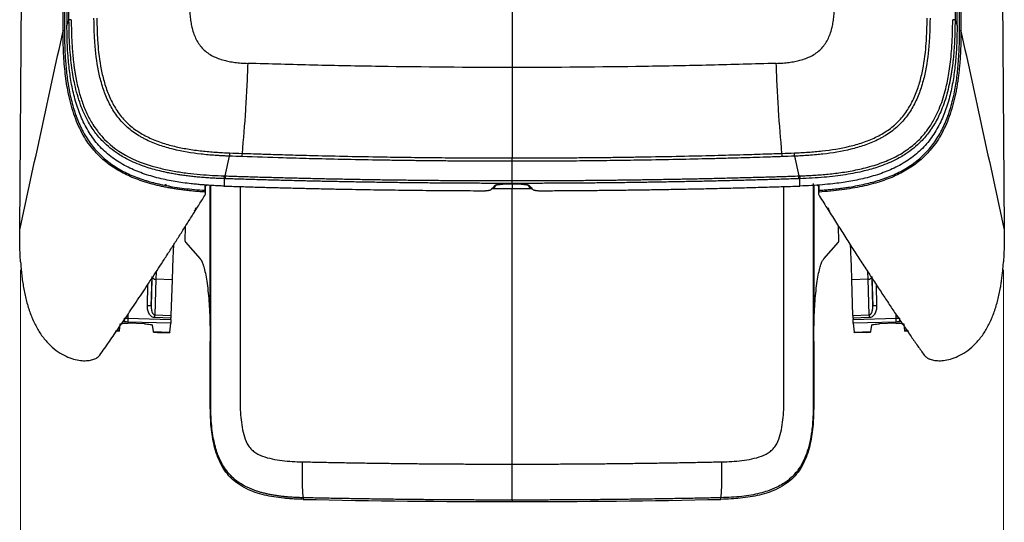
# Model space of a CAD drawing. Header units: millimetres. Extents: x 15 to 1195, y 5 to 836.
# Tile 25 of 35: x 538 to 661, y 285 to 347. Entities that reach past the tile are written whole.
import ezdxf

# ---------------------------------------------------------------- set-up
doc = ezdxf.new("R2010")
doc.units = ezdxf.units.MM
doc.styles.add('SLDTEXTSTYLE0', font='TXT', dxfattribs={"width": 0.75})
doc.dimstyles.new('SLDDIMSTYLE0', dxfattribs={"dimtxt": 3.5, "dimasz": 3.556, "dimexe": 0, "dimexo": 0.0625, "dimgap": 0.875, "dimtad": 1, "dimrnd": 1e-09, "dimzin": 12, "dimdsep": 46, "dimtxsty": 'SLDTEXTSTYLE0', "dimblk1": 'CLOSED', "dimblk2": 'CLOSED', "dimsah": 1, "dimcen": 0.09, "dimadec": 0, "dimazin": 3, "dimtfac": 1, "dimtofl": 0, "dimtmove": 0, "dimatfit": 3, "dimldrblk": 'CLOSED', "dimfxl": 0, "dimfrac": 2, "dimtolj": 1, "dimtzin": 12, "dimarcsym": 0})

# ---------------------------------------------------------------- blocks, each defined once
blk = doc.blocks.new('_Closed')
at = {"color": 0, "linetype": 'ByBlock', "lineweight": -2}
for p, q in [((-1, 0.166667), (0, 0)), ((-1, 0.166667), (-1, -0.166667)), ((0, 0), (-1, -0.166667)), ((0, 0), (-1, 0))]:
    blk.add_line(p, q, dxfattribs=at)
blk = doc.blocks.new('_D')
at = {"color": 7, "linetype": 'Continuous', "lineweight": 0}
for p, q in [((537.87, 316.13), (537.87, 270.04)), ((660.86, 316.13), (660.86, 270.04)), ((537.87, 271.04), (660.86, 271.04))]:
    blk.add_line(p, q, dxfattribs=at)
at = {"color": 7, "linetype": 'Continuous', "lineweight": 18, "xscale": 3.556, "yscale": 3.556, "rotation": 180.000000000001}
blk.add_blockref('_Closed', (537.87, 271.04, -59.78), dxfattribs=at)
at = {"color": 7, "linetype": 'Continuous', "lineweight": 18, "xscale": 3.556, "yscale": 3.556}
blk.add_blockref('_Closed', (660.86, 271.04, -59.78), dxfattribs=at)
at = {"color": 7, "linetype": 'Continuous', "lineweight": 18, "insert": (595.79, 275.55), "char_height": 3.5, "attachment_point": 1, "style": 'SLDTEXTSTYLE0'}
blk.add_mtext('122,98', dxfattribs=at)

msp = doc.modelspace()

# ---------------------------------------------------------------- linework, layer by layer
at = {"color": 7, "linetype": 'Continuous', "lineweight": 25}
for p, q in [((599.363, 568.217), (599.363, 341.446)), ((543.19, 346.001), (543.19, 560.675)), ((543.363, 560.701), (543.363, 346.027)), ((543.677, 560.999), (543.677, 346.688)), ((543.93, 347.359), (543.93, 561.671)), ((654.796, 561.671), (654.796, 347.359)), ((655.049, 346.688), (655.049, 560.999)), ((655.363, 346.027), (655.363, 560.701)), ((655.536, 560.675), (655.536, 346.001)), ((537.765, 321.133), (539.44, 550.54)), ((659.286, 550.54), (660.961, 321.133)), ((543.677, 346.688), (543.93, 347.359)), ((654.796, 347.359), (655.049, 346.688)), ((563.464, 327.886), (564.011, 330.354)), ((634.714, 330.354), (635.262, 327.886)), ((599.363, 329.719), (599.363, 330.134)), ((599.363, 327.298), (599.363, 329.719)), ((556.393, 326.677), (556.398, 326.581)), ((560.977, 326.087), (560.982, 326.747)), ((561.021, 325.587), (561.03, 326.743)), ((561.19, 326.729), (561.029, 326.601)), ((561.589, 309.145), (561.589, 326.708)), ((561.619, 326.707), (561.619, 309.191)), ((563.35, 327.541), (563.337, 326.62)), ((597.411, 326.751), (597.37, 326.729)), ((599.363, 326.953), (599.363, 327.298)), ((599.363, 326.953), (599.363, 326.843)), ((599.363, 326.843), (599.363, 326.252)), ((601.356, 326.729), (601.31, 326.75)), ((635.389, 326.62), (635.376, 327.541)), ((637.107, 309.191), (637.107, 326.953)), ((637.136, 326.719), (637.136, 309.145)), ((637.697, 326.601), (637.521, 326.741)), ((637.696, 326.75), (637.705, 325.587)), ((637.743, 326.753), (637.749, 326.087)), ((599.363, 326.252), (596.816, 326.255)), ((601.908, 326.255), (599.363, 326.252)), ((599.363, 291.854), (599.363, 326.252)), ((558.451, 319.712), (558.489, 321.571)), ((640.275, 319.712), (640.237, 321.568)), ((558.508, 319.622), (560.354, 317.507)), ((638.372, 317.507), (640.218, 319.622)), ((554.844, 315.899), (554.811, 314.961)), ((643.914, 314.961), (643.883, 315.896)), ((553.737, 311.634), (553.784, 314.281)), ((554.219, 311.617), (554.335, 315.309)), ((554.28, 315.034), (554.219, 311.617)), ((554.811, 314.961), (554.671, 310.505)), ((556.835, 314.894), (554.811, 314.961)), ((556.835, 314.894), (556.695, 310.438)), ((643.914, 314.961), (641.891, 314.894)), ((642.03, 310.438), (641.891, 314.894)), ((644.054, 310.505), (643.914, 314.961)), ((644.39, 315.309), (644.506, 311.617)), ((644.506, 311.617), (644.446, 315.036)), ((644.942, 314.281), (644.988, 311.634)), ((551.298, 310.552), (551.298, 310.106)), ((554.671, 310.505), (556.695, 310.438)), ((642.03, 310.438), (644.054, 310.505)), ((647.428, 310.106), (647.428, 310.555)), ((550.232, 308.57), (550.33, 309.361)), ((550.935, 309.626), (550.664, 309.62)), ((551.298, 310.106), (556.685, 309.942)), ((556.67, 309.457), (551.299, 309.619)), ((553.396, 309.392), (551.33, 309.465)), ((556.688, 310.107), (554.665, 310.174)), ((556.532, 308.348), (556.67, 309.457)), ((556.685, 309.942), (556.688, 310.107)), ((644.061, 310.174), (642.038, 310.107)), ((642.038, 310.107), (642.041, 309.942)), ((642.041, 309.942), (647.428, 310.106)), ((647.427, 309.619), (642.056, 309.457)), ((642.056, 309.457), (642.194, 308.348)), ((647.396, 309.465), (645.33, 309.392)), ((648.066, 309.622), (647.791, 309.626)), ((648.396, 309.361), (648.494, 308.57)), ((549.694, 308.505), (550.211, 308.487)), ((549.95, 308.58), (550.232, 308.57)), ((554.494, 308.42), (554.396, 309.218)), ((554.494, 308.42), (556.532, 308.348)), ((554.515, 308.335), (554.997, 308.318)), ((554.997, 308.318), (556.513, 308.265)), ((642.194, 308.348), (644.232, 308.42)), ((643.729, 308.318), (642.213, 308.265)), ((643.729, 308.318), (644.211, 308.335)), ((644.33, 309.218), (644.232, 308.42)), ((648.494, 308.57), (648.778, 308.58)), ((648.515, 308.487), (649.032, 308.505)), ((561.613, 299.201), (561.613, 307.235)), ((637.113, 307.235), (637.113, 299.201)), ((599.363, 287.358), (599.363, 291.854)), ((573.24, 287.648), (573.239, 287.449)), ((599.363, 287.358), (599.363, 287.16)), ((625.487, 287.449), (625.486, 287.648))]:
    msp.add_line(p, q, dxfattribs=at)
at = {"color": 7, "linetype": 'Continuous', "lineweight": 25, "flags": 128}
for points in [[(597.216, 326.689), (596.954, 326.41), (596.748, 326.191)], [(601.978, 326.191), (601.716, 326.47), (601.51, 326.689)], [(561.021, 325.587), (560.999, 325.743), (560.982, 325.866)], [(637.744, 325.866), (637.722, 325.709), (637.705, 325.587)]]:
    msp.add_lwpolyline(points, dxfattribs=at)
at = {"color": 7, "linetype": 'Continuous', "lineweight": 25}
for centre, radius, start, end in [((569.191, 330.287), 5.18, 174.72548, 179.26357), ((629.535, 330.287), 5.18, 0.73643, 5.27452), ((564.9, 327.807), 1.438, 176.86994, 190.86173), ((633.826, 327.807), 1.438, 349.13827, 3.13006), ((597.365, 326.432), 0.297, 89.05792, 120.22815), ((601.361, 326.432), 0.297, 59.77185, 90.94208), ((597.013, 326.071), 0.291, 88.51749, 121.24103), ((601.713, 326.071), 0.291, 58.88061, 91.48225), ((554.769, 315.402), 0.444, 192.11191, 275.4629), ((643.957, 315.402), 0.444, 264.5371, 347.88809), ((553.731, 304.802), 6.832, 85.90355, 89.95044), ((543.713, 310.548), 10.959, 358.04537, 359.77624), ((655.013, 310.548), 10.959, 180.22376, 181.95463), ((644.994, 304.802), 6.832, 90.04956, 94.09645), ((551.679, 310.017), 0.84, 173.47941, 207.73887), ((556.013, 309.865), 4.721, 177.08006, 182.98164), ((642.713, 309.865), 4.721, 357.01836, 2.91994), ((647.047, 310.017), 0.84, 332.26113, 6.52059), ((561.525, 309.219), 0.0982, 311.25653, 343.1455), ((637.201, 309.219), 0.0982, 196.8545, 228.74347)]:
    msp.add_arc(centre, radius, start, end, dxfattribs=at)
for points, knots in [([(559.028, 349.3), (559.028, 349.16), (559.03, 348.884), (559.045, 348.478), (559.07, 348.086), (559.104, 347.709), (559.148, 347.346), (559.201, 346.998), (559.265, 346.664), (559.372, 346.197), (559.548, 345.616), (559.847, 344.927), (560.231, 344.296), (560.712, 343.73), (561.28, 343.248), (561.913, 342.862), (562.603, 342.558), (563.294, 342.341), (563.999, 342.183), (564.713, 342.073), (565.487, 341.994), (566.025, 341.972), (566.303, 341.961)], [0, 0, 0, 0, 0.0351878, 0.0691931, 0.1020378, 0.1337459, 0.164344, 0.1938621, 0.2223331, 0.2497942, 0.314425, 0.3748081, 0.4382573, 0.4998592, 0.5613687, 0.6249222, 0.6853586, 0.750162, 0.805819, 0.8658685, 0.9305354, 1, 1, 1, 1]), ([(632.423, 341.961), (632.564, 341.966), (632.843, 341.976), (633.252, 342.002), (633.647, 342.036), (634.026, 342.079), (634.39, 342.131), (634.739, 342.191), (635.072, 342.26), (635.54, 342.375), (636.122, 342.558), (636.813, 342.862), (637.445, 343.248), (638.014, 343.729), (638.495, 344.296), (638.879, 344.927), (639.177, 345.616), (639.386, 346.305), (639.533, 347.009), (639.629, 347.721), (639.688, 348.491), (639.695, 349.024), (639.698, 349.3)], [0, 0, 0, 0, 0.0353378, 0.0694585, 0.1023814, 0.1341277, 0.164721, 0.1941879, 0.222558, 0.2498645, 0.3146466, 0.3751047, 0.4386353, 0.500168, 0.5617426, 0.6252194, 0.6855679, 0.7502337, 0.806137, 0.8662391, 0.9307922, 1, 1, 1, 1]), ([(564.011, 330.354), (563.813, 330.362), (563.416, 330.38), (562.823, 330.412), (561.836, 330.475), (559.871, 330.649), (557.531, 331.025), (555.263, 331.68), (554.033, 332.181), (553.246, 332.585), (552.73, 332.874), (551.864, 333.428), (550.734, 334.37), (549.818, 335.515), (549.206, 336.509), (548.673, 337.547), (548.141, 338.909), (547.534, 341.167), (547.264, 343.166), (547.138, 344.917), (547.091, 345.866), (547.066, 346.787), (547.06, 347.376), (547.057, 347.603)], [0, 0, 0, 0, 0.0210092, 0.0418967, 0.0626678, 0.1253378, 0.2503266, 0.3125863, 0.3753081, 0.3910617, 0.4068076, 0.4383232, 0.5006572, 0.5633262, 0.5945876, 0.62573, 0.6882277, 0.7507889, 0.8750653, 0.9021529, 0.9374567, 0.9759037, 1, 1, 1, 1]), ([(547.42, 347.609), (547.423, 347.32), (547.429, 346.743), (547.456, 345.879), (547.497, 345.017), (547.617, 343.301), (547.884, 341.304), (548.471, 339.091), (548.988, 337.755), (549.507, 336.737), (550.104, 335.762), (551.003, 334.642), (552.34, 333.542), (553.846, 332.684), (555.459, 332.041), (557.099, 331.577), (558.8, 331.236), (560.236, 331.041), (561.421, 330.924), (562.287, 330.856), (563.158, 330.802), (563.74, 330.776), (564.033, 330.763)], [0, 0, 0, 0, 0.0312782, 0.0625344, 0.0936828, 0.1249255, 0.249192, 0.3117251, 0.3742439, 0.405382, 0.4366318, 0.4993059, 0.5616424, 0.6246076, 0.6873132, 0.7495828, 0.8089348, 0.8746594, 0.9059675, 0.9373169, 0.9683901, 1, 1, 1, 1]), ([(634.693, 330.763), (634.964, 330.775), (635.545, 330.801), (636.706, 330.871), (638.749, 331.05), (641.042, 331.412), (643.267, 332.041), (644.88, 332.684), (646.386, 333.542), (647.723, 334.642), (648.621, 335.762), (649.218, 336.736), (649.743, 337.764), (650.258, 339.102), (650.844, 341.316), (651.105, 343.274), (651.227, 344.989), (651.269, 345.852), (651.296, 346.743), (651.303, 347.32), (651.306, 347.609)], [0, 0, 0, 0, 0.0292218, 0.0626871, 0.1253454, 0.2503686, 0.3126422, 0.375352, 0.4383213, 0.5006619, 0.5633401, 0.5945102, 0.6257327, 0.6894761, 0.7507916, 0.8750663, 0.9033533, 0.9374617, 0.9687207, 1, 1, 1, 1]), ([(651.668, 347.603), (651.666, 347.374), (651.66, 346.785), (651.635, 345.863), (651.588, 344.916), (651.462, 343.165), (651.192, 341.167), (650.585, 338.909), (650.052, 337.547), (649.52, 336.509), (648.908, 335.515), (647.992, 334.37), (646.862, 333.428), (645.996, 332.874), (645.48, 332.585), (644.954, 332.315), (644.28, 332.013), (643.178, 331.597), (641.195, 331.025), (639.172, 330.7), (637.405, 330.521), (636.519, 330.45), (635.606, 330.393), (635.012, 330.367), (634.714, 330.354)], [0, 0, 0, 0, 0.0242627, 0.0625373, 0.0979669, 0.1249306, 0.249203, 0.3117622, 0.3742579, 0.4053993, 0.4366597, 0.4993266, 0.5616586, 0.5931732, 0.6089186, 0.6246717, 0.6561272, 0.6874204, 0.7496781, 0.8746629, 0.9034587, 0.9373191, 0.9685228, 1, 1, 1, 1]), ([(563.337, 326.62), (563.094, 326.629), (562.614, 326.646), (561.902, 326.682), (561.209, 326.726), (560.534, 326.777), (559.876, 326.836), (559.096, 326.917), (558.206, 327.028), (556.855, 327.235), (555.157, 327.58), (553.184, 328.156), (551.599, 328.813), (550.424, 329.45), (549.28, 330.191), (547.973, 331.282), (546.897, 332.602), (546.173, 333.752), (545.553, 334.937), (544.927, 336.53), (544.396, 338.51), (544.096, 340.211), (543.927, 341.564), (543.821, 342.673), (543.739, 343.908), (543.686, 345.274), (543.68, 346.209), (543.677, 346.688)], [0, 0, 0, 0, 0.0221038, 0.0436816, 0.0647368, 0.0852729, 0.1052939, 0.1248038, 0.1566873, 0.1870216, 0.249349, 0.3146319, 0.3746036, 0.4061559, 0.4372247, 0.4998064, 0.5619382, 0.5931644, 0.6248175, 0.6848286, 0.7501098, 0.8126393, 0.8430259, 0.8750028, 0.9145704, 0.9562257, 1, 1, 1, 1]), ([(544.218, 347.419), (544.14, 347.414), (544.066, 347.405), (543.963, 347.384), (543.934, 347.371), (543.93, 347.359)], [0, 0, 0, 0, 0.5, 0.5, 1, 1, 1, 1]), ([(563.35, 327.541), (563.086, 327.55), (562.565, 327.569), (561.795, 327.609), (561.047, 327.658), (560.32, 327.716), (559.615, 327.783), (558.932, 327.86), (558.27, 327.945), (557.63, 328.039), (557.012, 328.142), (556.416, 328.254), (555.841, 328.375), (554.867, 328.601), (553.384, 329.023), (551.632, 329.727), (549.82, 330.755), (548.355, 331.929), (547.13, 333.373), (546.153, 334.906), (545.276, 336.901), (544.755, 338.78), (544.449, 340.336), (544.275, 341.454), (544.128, 342.719), (544.016, 344.133), (543.943, 345.696), (543.934, 346.788), (543.93, 347.359)], [0, 0, 0, 0, 0.0242845, 0.0479242, 0.0709237, 0.0932885, 0.115025, 0.1361389, 0.1566311, 0.176508, 0.195778, 0.2144503, 0.2325341, 0.2500386, 0.3068095, 0.3750224, 0.4244867, 0.5000869, 0.5483202, 0.600432, 0.6688562, 0.750359, 0.7810047, 0.8159447, 0.8552477, 0.8989842, 0.947207, 1, 1, 1, 1]), ([(544.218, 347.419), (544.219, 347.152), (544.221, 346.63), (544.237, 345.863), (544.262, 345.128), (544.297, 344.425), (544.34, 343.753), (544.392, 343.112), (544.452, 342.504), (544.518, 341.926), (544.59, 341.38), (544.668, 340.865), (544.75, 340.381), (544.835, 339.928), (545.003, 339.114), (545.297, 337.944), (545.817, 336.43), (546.375, 335.23), (546.944, 334.26), (547.543, 333.393), (548.869, 331.847), (551.46, 330.025), (554.562, 328.991), (557.073, 328.472), (558.74, 328.226), (560.335, 328.059), (561.855, 327.949), (562.844, 327.91), (563.325, 327.89)], [0, 0, 0, 0, 0.0250013, 0.0490121, 0.0720408, 0.0940959, 0.115186, 0.1353184, 0.1544927, 0.1727148, 0.1899921, 0.2063315, 0.221739, 0.2362195, 0.2497767, 0.2999792, 0.3498685, 0.4006472, 0.4248141, 0.4561513, 0.5002788, 0.6171286, 0.7498803, 0.8050393, 0.857569, 0.9075786, 0.955054, 1, 1, 1, 1]), ([(654.796, 347.359), (654.795, 347.089), (654.793, 346.561), (654.777, 345.784), (654.751, 345.039), (654.715, 344.326), (654.671, 343.645), (654.617, 342.996), (654.557, 342.378), (654.489, 341.792), (654.415, 341.237), (654.335, 340.714), (654.251, 340.221), (654.163, 339.76), (653.929, 338.639), (653.482, 337.01), (652.644, 335.044), (651.67, 333.466), (650.403, 331.955), (648.906, 330.755), (647.094, 329.727), (645.342, 329.023), (643.671, 328.548), (642.293, 328.245), (641.077, 328.03), (639.775, 327.852), (638.386, 327.709), (636.911, 327.601), (635.897, 327.561), (635.376, 327.541)], [0, 0, 0, 0, 0.0249385, 0.0488942, 0.0718751, 0.0938897, 0.1149467, 0.1350541, 0.1542138, 0.1724316, 0.1897153, 0.2060724, 0.2215098, 0.2360339, 0.24965, 0.327767, 0.3924718, 0.4478554, 0.4999249, 0.5755122, 0.6249889, 0.6931876, 0.7499721, 0.7855543, 0.8234921, 0.8638586, 0.9067081, 0.9520732, 1, 1, 1, 1]), ([(655.049, 346.688), (655.048, 346.445), (655.046, 345.966), (655.033, 345.257), (655.012, 344.565), (654.981, 343.891), (654.942, 343.235), (654.884, 342.455), (654.799, 341.564), (654.63, 340.211), (654.329, 338.51), (653.799, 336.53), (653.172, 334.937), (652.553, 333.752), (651.829, 332.602), (650.753, 331.282), (649.446, 330.191), (648.302, 329.45), (647.127, 328.813), (645.542, 328.156), (643.569, 327.58), (641.871, 327.235), (640.52, 327.028), (639.412, 326.89), (638.176, 326.771), (636.807, 326.676), (635.869, 326.639), (635.389, 326.62)], [0, 0, 0, 0, 0.0221495, 0.0437677, 0.0648579, 0.085424, 0.1054699, 0.1250001, 0.1569622, 0.1873636, 0.2498931, 0.315161, 0.3751854, 0.4068274, 0.4380646, 0.5001965, 0.5627781, 0.5938396, 0.6253992, 0.6853635, 0.7506539, 0.8129813, 0.8433082, 0.875199, 0.9147252, 0.9563156, 1, 1, 1, 1]), ([(635.4, 327.89), (635.664, 327.9), (636.2, 327.92), (637.016, 327.964), (637.856, 328.021), (638.719, 328.095), (639.605, 328.188), (640.514, 328.304), (641.443, 328.447), (642.392, 328.624), (643.743, 328.924), (645.421, 329.413), (647.32, 330.216), (648.967, 331.222), (650.401, 332.44), (651.506, 333.795), (652.285, 335.097), (652.995, 336.625), (653.466, 338.064), (653.805, 339.486), (654.001, 340.494), (654.171, 341.594), (654.314, 342.841), (654.424, 344.234), (654.496, 345.777), (654.504, 346.855), (654.508, 347.419)], [0, 0, 0, 0, 0.0246392, 0.0500613, 0.0762648, 0.1032507, 0.1310223, 0.1595697, 0.1888985, 0.2190314, 0.2500068, 0.3186098, 0.3829186, 0.4435362, 0.5000612, 0.5600389, 0.6080982, 0.6431906, 0.7190602, 0.7503607, 0.7808828, 0.8157601, 0.8550503, 0.898819, 0.9471084, 1, 1, 1, 1]), ([(654.796, 347.359), (654.792, 347.371), (654.763, 347.384), (654.66, 347.405), (654.586, 347.414), (654.508, 347.419)], [0, 0, 0, 0, 0.5, 0.5, 1, 1, 1, 1]), ([(543.363, 346.027), (543.321, 346.027), (543.275, 346.024), (543.21, 346.014), (543.192, 346.007), (543.19, 346.001)], [0, 0, 0, 0, 0.5, 0.5, 1, 1, 1, 1]), ([(560.982, 325.866), (560.749, 325.882), (560.291, 325.913), (559.613, 325.972), (558.955, 326.038), (558.316, 326.113), (557.695, 326.196), (557.092, 326.287), (556.506, 326.386), (555.937, 326.494), (555.384, 326.61), (554.846, 326.734), (554.324, 326.868), (553.817, 327.01), (552.813, 327.317), (551.386, 327.858), (549.648, 328.79), (548.14, 329.915), (546.724, 331.376), (545.469, 333.27), (544.46, 335.657), (543.92, 337.763), (543.622, 339.459), (543.461, 340.656), (543.338, 341.908), (543.252, 343.219), (543.199, 344.59), (543.193, 345.524), (543.19, 346.001)], [0, 0, 0, 0, 0.0223981, 0.0441804, 0.0653727, 0.0859999, 0.1060863, 0.1256558, 0.1447316, 0.1633367, 0.1814938, 0.1992253, 0.2165538, 0.2335016, 0.2500911, 0.3179444, 0.380761, 0.4406908, 0.4999904, 0.5779266, 0.6602302, 0.7507098, 0.7880809, 0.8269779, 0.8675154, 0.9097993, 0.9539293, 1, 1, 1, 1]), ([(543.363, 346.027), (543.364, 345.757), (543.366, 345.223), (543.383, 344.433), (543.41, 343.665), (543.447, 342.92), (543.502, 342.106), (543.579, 341.23), (543.723, 339.964), (543.978, 338.367), (544.424, 336.499), (545.057, 334.665), (545.891, 332.96), (546.984, 331.384), (548.314, 330.022), (549.867, 328.894), (551.575, 328.008), (553.355, 327.347), (555.217, 326.846), (556.882, 326.53), (558.374, 326.322), (559.651, 326.183), (560.528, 326.119), (560.977, 326.087)], [0, 0, 0, 0, 0.0263779, 0.0520425, 0.0769991, 0.1012532, 0.1248112, 0.1566155, 0.1870127, 0.2492626, 0.3144904, 0.3746751, 0.4389888, 0.5000776, 0.5622403, 0.6250073, 0.6875101, 0.7499643, 0.8100248, 0.8752417, 0.9147377, 0.9563104, 1, 1, 1, 1]), ([(655.536, 346.001), (655.535, 345.738), (655.533, 345.219), (655.517, 344.449), (655.492, 343.697), (655.456, 342.964), (655.409, 342.248), (655.352, 341.549), (655.283, 340.868), (655.204, 340.204), (655.113, 339.556), (655.01, 338.924), (654.762, 337.591), (654.266, 335.657), (653.257, 333.27), (652.002, 331.376), (650.586, 329.915), (649.077, 328.79), (647.34, 327.858), (645.721, 327.245), (644.304, 326.834), (643.145, 326.56), (641.912, 326.325), (640.599, 326.131), (639.202, 325.973), (638.239, 325.902), (637.744, 325.866)], [0, 0, 0, 0, 0.0253757, 0.0501617, 0.0743729, 0.0980246, 0.1211323, 0.1437121, 0.1657808, 0.1873555, 0.2084542, 0.2290957, 0.2492995, 0.3397776, 0.4220819, 0.5000204, 0.5593189, 0.6192484, 0.6820658, 0.7499213, 0.7863159, 0.8245159, 0.8647494, 0.9072473, 0.9522477, 1, 1, 1, 1]), ([(637.749, 326.087), (637.976, 326.103), (638.425, 326.133), (639.09, 326.191), (639.737, 326.256), (640.367, 326.328), (640.98, 326.409), (642.045, 326.568), (643.509, 326.846), (645.371, 327.347), (647.151, 328.008), (648.858, 328.894), (650.411, 330.022), (651.742, 331.384), (652.834, 332.96), (653.669, 334.665), (654.302, 336.499), (654.748, 338.367), (655.002, 339.963), (655.147, 341.23), (655.238, 342.27), (655.309, 343.427), (655.355, 344.706), (655.36, 345.58), (655.363, 346.027)], [0, 0, 0, 0, 0.02210966, 0.04368659, 0.06473525, 0.08526048, 0.10526749, 0.12476191, 0.1899708, 0.25003905, 0.31249316, 0.37499585, 0.43776275, 0.49992538, 0.56100247, 0.62532765, 0.68549835, 0.75073994, 0.81298977, 0.84337049, 0.87519113, 0.9148313, 0.9564255, 1, 1, 1, 1]), ([(655.536, 346.001), (655.533, 346.007), (655.516, 346.014), (655.45, 346.024), (655.405, 346.027), (655.363, 346.027)], [0, 0, 0, 0, 0.5, 0.5, 1, 1, 1, 1]), ([(566.303, 341.961), (566.262, 340.972), (566.222, 339.983), (566.151, 338.524), (566.126, 338.043), (566.072, 337.091), (565.925, 334.739), (565.739, 332.497), (565.59, 330.706)], [0, 0, 0, 0, 0.25, 0.25, 0.375, 0.375, 0.5, 1, 1, 1, 1]), ([(599.363, 341.446), (593.846, 341.446), (588.328, 341.488), (580.061, 341.618), (577.306, 341.671), (571.801, 341.8), (569.051, 341.879), (566.303, 341.961)], [0, 0, 0, 0, 0.5, 0.5, 0.75, 0.75, 1, 1, 1, 1]), ([(632.423, 341.961), (629.675, 341.879), (626.924, 341.8), (621.419, 341.671), (618.665, 341.618), (610.397, 341.488), (604.88, 341.446), (599.363, 341.446)], [0, 0, 0, 0, 0.25, 0.25, 0.5, 0.5, 1, 1, 1, 1]), ([(599.363, 341.446), (599.363, 340.451), (599.363, 339.457), (599.363, 337.991), (599.363, 337.507), (599.363, 336.551), (599.363, 334.188), (599.363, 331.935), (599.363, 330.134)], [0, 0, 0, 0, 0.25, 0.25, 0.375, 0.375, 0.5, 1, 1, 1, 1]), ([(633.136, 330.706), (632.986, 332.497), (632.8, 334.739), (632.654, 337.091), (632.6, 338.043), (632.575, 338.524), (632.504, 339.983), (632.463, 340.972), (632.423, 341.961)], [0, 0, 0, 0, 0.5, 0.625, 0.625, 0.75, 0.75, 1, 1, 1, 1]), ([(565.59, 330.706), (565.585, 330.648), (565.58, 330.579), (565.573, 330.436), (565.572, 330.362), (565.571, 330.296)], [0, 0, 0, 0, 0.5, 0.5, 1, 1, 1, 1]), ([(599.363, 329.719), (598.73, 329.72), (597.466, 329.72), (595.572, 329.726), (593.683, 329.735), (591.798, 329.748), (589.919, 329.764), (588.044, 329.783), (586.175, 329.807), (584.31, 329.833), (581.634, 329.877), (578.198, 329.943), (574.299, 330.034), (570.106, 330.149), (567.297, 330.24), (565.571, 330.296)], [0, 0, 0, 0, 0.0561021, 0.1120691, 0.1679002, 0.2235948, 0.2791523, 0.334572, 0.3898532, 0.4449952, 0.4999975, 0.6272801, 0.7499997, 0.8463693, 1, 1, 1, 1]), ([(565.59, 330.706), (566.069, 330.69), (567.175, 330.654), (569.059, 330.594), (571.388, 330.525), (574.523, 330.441), (578.262, 330.355), (582.223, 330.279), (585.887, 330.223), (589.298, 330.183), (592.679, 330.155), (596.031, 330.138), (598.256, 330.136), (599.363, 330.134)], [0, 0, 0, 0, 0.0426732, 0.0985625, 0.1676712, 0.2499996, 0.3773498, 0.5, 0.6017762, 0.7026645, 0.8026649, 0.9017769, 1, 1, 1, 1]), ([(599.363, 330.134), (599.977, 330.135), (601.208, 330.136), (603.059, 330.141), (604.919, 330.15), (606.789, 330.162), (608.667, 330.177), (610.555, 330.196), (612.451, 330.219), (614.357, 330.246), (617.011, 330.289), (620.464, 330.355), (624.478, 330.448), (628.048, 330.545), (630.857, 330.631), (632.464, 330.684), (633.136, 330.706)], [0, 0, 0, 0, 0.0544583, 0.1091911, 0.1641984, 0.2194801, 0.2750359, 0.3308659, 0.3869701, 0.4433484, 0.5000008, 0.6226491, 0.7500009, 0.8568336, 0.9401649, 1, 1, 1, 1]), ([(633.155, 330.296), (632.508, 330.275), (631.286, 330.234), (629.559, 330.18), (628.047, 330.135), (626.748, 330.098), (625.664, 330.068), (623.632, 330.015), (620.527, 329.943), (616.595, 329.867), (612.921, 329.81), (609.554, 329.77), (606.171, 329.741), (602.772, 329.723), (600.501, 329.72), (599.363, 329.719)], [0, 0, 0, 0, 0.0575689, 0.1087801, 0.1536311, 0.1921196, 0.2242436, 0.2500016, 0.3727194, 0.5000038, 0.5991079, 0.6986634, 0.7986665, 0.8991133, 1, 1, 1, 1]), ([(633.155, 330.296), (633.154, 330.362), (633.152, 330.436), (633.146, 330.579), (633.141, 330.648), (633.136, 330.706)], [0, 0, 0, 0, 0.5, 0.5, 1, 1, 1, 1]), ([(563.325, 327.89), (563.325, 327.808), (563.327, 327.725), (563.336, 327.599), (563.342, 327.558), (563.35, 327.541)], [0, 0, 0, 0, 0.5, 0.5, 1, 1, 1, 1]), ([(563.464, 327.886), (564.108, 327.865), (565.398, 327.824), (567.338, 327.765), (569.285, 327.71), (571.24, 327.658), (573.202, 327.61), (575.172, 327.564), (577.149, 327.523), (579.133, 327.484), (581.125, 327.449), (583.123, 327.418), (585.129, 327.39), (587.142, 327.366), (589.162, 327.345), (591.189, 327.328), (593.223, 327.315), (595.264, 327.305), (597.311, 327.299), (598.678, 327.298), (599.363, 327.298)], [0, 0, 0, 0, 0.0539779, 0.1081417, 0.1624915, 0.2170271, 0.2717485, 0.3266556, 0.3817483, 0.4370266, 0.4924904, 0.5481395, 0.6039741, 0.6599939, 0.7161989, 0.7725891, 0.8291643, 0.8859246, 0.9428699, 1, 1, 1, 1]), ([(599.363, 327.298), (600.012, 327.298), (601.307, 327.299), (603.247, 327.304), (605.181, 327.313), (607.109, 327.325), (609.031, 327.34), (610.947, 327.359), (612.856, 327.381), (614.759, 327.406), (616.656, 327.434), (618.546, 327.465), (620.429, 327.5), (622.307, 327.538), (624.177, 327.578), (626.041, 327.622), (627.898, 327.669), (629.749, 327.719), (631.593, 327.771), (633.43, 327.827), (634.652, 327.866), (635.262, 327.886)], [0, 0, 0, 0, 0.0541279, 0.1080899, 0.1618858, 0.2155157, 0.2689795, 0.3222772, 0.3754086, 0.4283738, 0.4811726, 0.5338051, 0.5862711, 0.6385706, 0.6907036, 0.7426699, 0.7944695, 0.8461024, 0.8975685, 0.9488677, 1, 1, 1, 1]), ([(635.376, 327.541), (635.384, 327.558), (635.39, 327.599), (635.399, 327.725), (635.401, 327.808), (635.4, 327.89)], [0, 0, 0, 0, 0.5, 0.5, 1, 1, 1, 1]), ([(573.24, 287.648), (573.031, 287.654), (572.619, 287.665), (572.009, 287.695), (571.416, 287.735), (570.842, 287.787), (570.287, 287.851), (569.752, 287.928), (569.237, 288.016), (568.744, 288.116), (568.271, 288.227), (567.82, 288.349), (567.126, 288.566), (566.068, 288.988), (564.903, 289.707), (563.986, 290.579), (563.39, 291.36), (562.831, 292.326), (562.3, 293.669), (561.874, 295.581), (561.728, 297.143), (561.682, 298.254), (561.666, 298.848), (561.665, 299.697), (561.665, 300.799), (561.665, 302.156), (561.665, 305.063), (561.665, 309.436), (561.665, 315.192), (561.665, 320.948), (561.665, 324.786), (561.665, 326.704)], [0, 0, 0, 0, 0.01336575, 0.02639866, 0.03907738, 0.05138589, 0.06331298, 0.07485168, 0.08599872, 0.09675393, 0.10711939, 0.11709697, 0.1266972, 0.15375189, 0.19000843, 0.21375131, 0.2347726, 0.25309838, 0.28559279, 0.32754854, 0.37923004, 0.38656209, 0.39933443, 0.41758009, 0.44128659, 0.47043846, 0.5050357, 0.62877678, 0.75251785, 0.87625893, 1, 1, 1, 1]), ([(563.337, 326.62), (563.988, 326.599), (565.284, 326.558), (567.22, 326.5), (569.138, 326.445), (571.038, 326.395), (572.92, 326.348), (574.785, 326.305), (576.632, 326.265), (578.461, 326.229), (580.272, 326.196), (582.065, 326.167), (583.84, 326.14), (585.598, 326.117), (587.337, 326.097), (589.059, 326.079), (590.763, 326.064), (592.448, 326.053), (594.116, 326.043), (595.222, 326.039), (595.772, 326.037)], [0, 0, 0, 0, 0.0603893, 0.1202011, 0.1794376, 0.2381005, 0.2961915, 0.3537125, 0.410665, 0.4670504, 0.5228704, 0.5781262, 0.6328191, 0.6869502, 0.7405209, 0.793532, 0.8459845, 0.8978795, 0.9492178, 1, 1, 1, 1]), ([(599.363, 326.953), (598.723, 326.954), (597.444, 326.954), (595.527, 326.959), (593.614, 326.968), (591.705, 326.979), (589.799, 326.994), (587.897, 327.012), (585.998, 327.034), (584.102, 327.058), (582.211, 327.086), (580.323, 327.117), (578.438, 327.151), (576.557, 327.188), (574.679, 327.229), (572.805, 327.272), (570.935, 327.319), (569.068, 327.369), (567.204, 327.421), (565.344, 327.477), (564.106, 327.517), (563.487, 327.536)], [0, 0, 0, 0, 0.0534379, 0.1067783, 0.1600225, 0.213172, 0.2662282, 0.3191927, 0.3720667, 0.4248518, 0.4775492, 0.5301604, 0.5826868, 0.6351296, 0.6874901, 0.7397698, 0.7919699, 0.8440918, 0.8961365, 0.9481055, 1, 1, 1, 1]), ([(565.339, 326.57), (565.339, 319.946), (565.339, 311.668), (565.339, 303.389), (565.339, 301.319), (565.339, 300.905), (565.338, 300.077), (565.337, 299.663), (565.363, 298.422), (565.414, 297.595), (565.604, 296.361), (565.686, 295.952), (565.906, 295.155), (566.045, 294.762), (566.344, 294.209), (566.456, 294.035), (566.718, 293.714), (566.87, 293.567), (567.204, 293.31), (567.382, 293.201), (567.755, 293.009), (567.949, 292.925), (568.542, 292.705), (568.947, 292.599), (569.767, 292.424), (570.182, 292.358), (571.438, 292.203), (572.28, 292.159), (573.124, 292.141)], [0, 0, 0, 0, 0.5, 0.625, 0.625, 0.65625, 0.65625, 0.6875, 0.6875, 0.75, 0.75, 0.78125, 0.78125, 0.8125, 0.8125, 0.828125, 0.828125, 0.84375, 0.84375, 0.859375, 0.859375, 0.875, 0.875, 0.90625, 0.90625, 0.9375, 0.9375, 1, 1, 1, 1]), ([(597.37, 326.729), (597.33, 326.668), (597.274, 326.607), (597.154, 326.484), (597.089, 326.423), (597.02, 326.362)], [0, 0, 0, 0, 0.5, 0.5, 1, 1, 1, 1]), ([(597.216, 326.689), (597.221, 326.694), (597.233, 326.705), (597.26, 326.721), (597.293, 326.736), (597.347, 326.756), (597.431, 326.779), (597.555, 326.802), (597.698, 326.821), (597.856, 326.834), (598.025, 326.843), (598.142, 326.844), (598.2, 326.844)], [0, 0, 0, 0, 0.0627135, 0.1250281, 0.187423, 0.2503757, 0.3753787, 0.5001042, 0.6247745, 0.749864, 0.8743354, 1, 1, 1, 1]), ([(597.862, 326.83), (597.764, 326.821), (597.589, 326.804), (597.446, 326.775), (597.419, 326.757), (597.411, 326.751)], [0, 0, 0, 0, 0.4735335, 0.8456885, 1, 1, 1, 1]), ([(635.239, 327.536), (634.586, 327.515), (633.278, 327.474), (631.315, 327.415), (629.347, 327.36), (627.376, 327.308), (625.4, 327.26), (623.421, 327.215), (621.438, 327.173), (619.451, 327.136), (617.46, 327.101), (615.464, 327.07), (613.465, 327.043), (611.462, 327.019), (609.456, 326.999), (607.445, 326.982), (605.43, 326.969), (603.411, 326.96), (601.388, 326.954), (600.038, 326.954), (599.363, 326.953)], [0, 0, 0, 0, 0.0547797, 0.1096425, 0.1645898, 0.2196233, 0.2747443, 0.3299543, 0.385255, 0.4406479, 0.4961345, 0.5517164, 0.6073953, 0.6631727, 0.7190503, 0.7750298, 0.8311128, 0.887301, 0.9435962, 1, 1, 1, 1]), ([(600.526, 326.844), (600.555, 326.844), (600.613, 326.844), (600.699, 326.842), (600.784, 326.839), (600.895, 326.832), (601.028, 326.821), (601.171, 326.802), (601.295, 326.779), (601.395, 326.751), (601.471, 326.721), (601.497, 326.7), (601.51, 326.689)], [0, 0, 0, 0, 0.0626877, 0.1249916, 0.1873956, 0.2503809, 0.3753693, 0.5000923, 0.6247499, 0.7498247, 0.8750692, 1, 1, 1, 1]), ([(601.31, 326.75), (601.295, 326.759), (601.253, 326.784), (601.062, 326.815), (600.877, 326.828), (600.796, 326.834)], [0, 0, 0, 0, 0.23572381, 0.66329, 1, 1, 1, 1]), ([(601.705, 326.362), (601.637, 326.423), (601.572, 326.484), (601.452, 326.607), (601.396, 326.668), (601.356, 326.729)], [0, 0, 0, 0, 0.5, 0.5, 1, 1, 1, 1]), ([(602.954, 326.037), (603.614, 326.04), (604.944, 326.045), (606.952, 326.057), (608.986, 326.073), (611.046, 326.093), (613.131, 326.117), (615.242, 326.145), (617.379, 326.178), (619.541, 326.215), (621.73, 326.258), (623.944, 326.305), (626.183, 326.357), (628.449, 326.414), (630.739, 326.477), (633.056, 326.545), (634.608, 326.595), (635.389, 326.62)], [0, 0, 0, 0, 0.0610054, 0.1228116, 0.18542, 0.2488322, 0.3130498, 0.3780746, 0.4439085, 0.5105538, 0.5780127, 0.6462875, 0.715381, 0.785296, 0.8560353, 0.9276022, 1, 1, 1, 1]), ([(637.061, 326.715), (637.061, 323.357), (637.061, 317.6), (637.061, 310.403), (637.061, 306.083), (637.061, 303.625), (637.061, 302.156), (637.061, 300.8), (637.061, 299.697), (637.06, 298.849), (637.044, 298.254), (637.006, 297.328), (636.902, 296.073), (636.626, 294.504), (636.255, 293.215), (635.763, 292.061), (635.054, 290.913), (633.968, 289.795), (632.658, 288.989), (631.426, 288.496), (630.342, 288.189), (629.264, 287.965), (628.087, 287.8), (626.816, 287.691), (625.938, 287.663), (625.486, 287.648)], [0, 0, 0, 0, 0.2165246, 0.3712154, 0.4640725, 0.4950959, 0.5296826, 0.5588267, 0.582528, 0.6007712, 0.6135438, 0.6208786, 0.6605836, 0.6946837, 0.7235565, 0.7470309, 0.77549, 0.8100414, 0.8462869, 0.8733411, 0.8949487, 0.9184296, 0.9438059, 0.97104, 1, 1, 1, 1]), ([(625.602, 292.141), (626.446, 292.159), (627.288, 292.203), (628.544, 292.358), (628.959, 292.424), (629.779, 292.599), (630.184, 292.705), (630.777, 292.925), (630.971, 293.009), (631.344, 293.201), (631.522, 293.31), (631.856, 293.567), (632.007, 293.714), (632.27, 294.035), (632.382, 294.209), (632.681, 294.762), (632.82, 295.155), (633.04, 295.952), (633.122, 296.361), (633.312, 297.595), (633.363, 298.422), (633.389, 299.663), (633.388, 300.077), (633.387, 300.905), (633.387, 301.319), (633.387, 303.389), (633.387, 311.668), (633.387, 319.946), (633.387, 326.57)], [0, 0, 0, 0, 0.0625, 0.0625, 0.09375, 0.09375, 0.125, 0.125, 0.140625, 0.140625, 0.15625, 0.15625, 0.171875, 0.171875, 0.1875, 0.1875, 0.21875, 0.21875, 0.25, 0.25, 0.3125, 0.3125, 0.34375, 0.34375, 0.375, 0.375, 0.5, 1, 1, 1, 1]), ([(547.776, 305.476), (547.975, 305.755), (548.376, 306.318), (548.983, 307.183), (549.602, 308.072), (550.232, 308.985), (550.872, 309.924), (551.525, 310.887), (552.188, 311.874), (552.862, 312.886), (553.548, 313.921), (554.245, 314.981), (554.954, 316.065), (555.673, 317.173), (556.404, 318.305), (557.146, 319.46), (557.899, 320.64), (558.664, 321.842), (559.44, 323.069), (560.226, 324.318), (560.755, 325.162), (561.021, 325.587)], [0, 0, 0, 0, 0.0449944, 0.0908363, 0.1375258, 0.1850633, 0.233449, 0.2826831, 0.3327657, 0.3836972, 0.4354776, 0.4881071, 0.5415858, 0.5959139, 0.6510914, 0.7071185, 0.7639953, 0.8217217, 0.880298, 0.939724, 1, 1, 1, 1]), ([(560.982, 325.866), (560.982, 325.869), (560.981, 325.877), (560.98, 325.896), (560.979, 325.92), (560.978, 325.956), (560.977, 326.012), (560.977, 326.061), (560.977, 326.087)], [0, 0, 0, 0, 0.1278064, 0.2556671, 0.3809364, 0.5012022, 0.7351719, 1, 1, 1, 1]), ([(595.772, 326.037), (595.801, 326.037), (595.859, 326.037), (595.945, 326.039), (596.029, 326.043), (596.139, 326.049), (596.271, 326.06), (596.413, 326.079), (596.536, 326.102), (596.634, 326.129), (596.709, 326.159), (596.735, 326.18), (596.748, 326.191)], [0, 0, 0, 0, 0.0627419, 0.1250972, 0.1875447, 0.2505612, 0.3756265, 0.5005164, 0.6255354, 0.7506543, 0.8753057, 1, 1, 1, 1]), ([(597.02, 326.362), (596.985, 326.338), (596.947, 326.312), (596.824, 326.294), (596.815, 326.292)], [0, 0, 0, 0, 0.9211029, 1, 1, 1, 1]), ([(601.911, 326.296), (601.882, 326.3), (601.764, 326.319), (601.731, 326.344), (601.705, 326.362)], [0, 0, 0, 0, 0.2500222, 1, 1, 1, 1]), ([(601.978, 326.191), (601.983, 326.185), (601.995, 326.174), (602.022, 326.159), (602.055, 326.144), (602.108, 326.124), (602.191, 326.102), (602.314, 326.079), (602.456, 326.06), (602.613, 326.047), (602.781, 326.038), (602.896, 326.038), (602.954, 326.037)], [0, 0, 0, 0, 0.0627769, 0.1251422, 0.1875719, 0.250541, 0.3756512, 0.5005014, 0.6255513, 0.7506314, 0.874584, 1, 1, 1, 1]), ([(637.705, 325.587), (638.065, 325.012), (638.779, 323.873), (639.838, 322.195), (640.878, 320.559), (641.896, 318.966), (642.894, 317.418), (643.871, 315.913), (644.827, 314.452), (645.763, 313.036), (646.678, 311.664), (647.572, 310.337), (648.446, 309.055), (649.299, 307.819), (650.131, 306.627), (650.679, 305.857), (650.95, 305.476)], [0, 0, 0, 0, 0.08159713, 0.16162894, 0.24009555, 0.31699713, 0.39233387, 0.46610601, 0.53831381, 0.60895759, 0.67803772, 0.74555461, 0.81150872, 0.87590057, 0.93873078, 1, 1, 1, 1]), ([(637.749, 326.087), (637.749, 326.074), (637.749, 326.048), (637.749, 326.01), (637.748, 325.977), (637.748, 325.936), (637.746, 325.891), (637.745, 325.874), (637.744, 325.866)], [0, 0, 0, 0, 0.1353008, 0.2660399, 0.3887876, 0.5008959, 0.745418, 1, 1, 1, 1]), ([(559.774, 323.902), (559.763, 323.824), (559.75, 323.758), (559.722, 323.65), (559.708, 323.609), (559.663, 323.512), (559.633, 323.488), (559.604, 323.493)], [0, 0, 0, 0, 0.25, 0.25, 0.5, 0.5, 1, 1, 1, 1]), ([(639.122, 323.493), (639.093, 323.488), (639.063, 323.512), (639.018, 323.609), (639.004, 323.65), (638.976, 323.758), (638.963, 323.825), (638.952, 323.902)], [0, 0, 0, 0, 0.5, 0.5, 0.75, 0.75, 1, 1, 1, 1]), ([(537.871, 317.135), (537.858, 317.344), (537.832, 317.766), (537.803, 318.409), (537.782, 319.067), (537.768, 319.741), (537.762, 320.432), (537.764, 320.897), (537.765, 321.133)], [0, 0, 0, 0, 0.1568415, 0.3175786, 0.4822386, 0.6508468, 0.8234266, 1, 1, 1, 1]), ([(660.961, 321.133), (660.962, 320.851), (660.964, 320.295), (660.954, 319.472), (660.933, 318.672), (660.901, 317.896), (660.87, 317.386), (660.855, 317.135)], [0, 0, 0, 0, 0.2114083, 0.417072, 0.6170298, 0.8113238, 1, 1, 1, 1]), ([(557, 319.233), (556.996, 319.148), (556.968, 318.621), (556.912, 317.225), (556.861, 315.666), (556.835, 314.894)], [0, 0, 0, 0, 0.0877107, 0.548072, 1, 1, 1, 1]), ([(558.451, 319.712), (558.461, 319.694), (558.479, 319.658), (558.498, 319.634), (558.508, 319.622)], [0, 0, 0, 0, 0.49986534, 1, 1, 1, 1]), ([(640.218, 319.622), (640.228, 319.634), (640.247, 319.658), (640.265, 319.694), (640.275, 319.712)], [0, 0, 0, 0, 0.5001347, 1, 1, 1, 1]), ([(641.891, 314.894), (641.869, 315.556), (641.825, 316.89), (641.769, 318.336), (641.737, 318.991), (641.725, 319.235)], [0, 0, 0, 0, 0.38104645, 0.76882493, 1, 1, 1, 1]), ([(537.871, 317.135), (537.88, 316.998), (537.899, 316.724), (537.933, 316.316), (537.972, 315.909), (538.015, 315.505), (538.064, 315.104), (538.118, 314.706), (538.178, 314.311), (538.309, 313.529), (538.553, 312.368), (538.998, 310.877), (539.574, 309.483), (540.295, 308.206), (541.135, 307.115), (542.084, 306.219), (543.068, 305.557), (544.046, 305.11), (544.962, 304.857), (545.775, 304.767), (546.481, 304.805), (546.957, 304.923), (547.275, 305.059), (547.477, 305.179), (547.649, 305.317), (547.734, 305.423), (547.776, 305.476)], [0, 0, 0, 0, 0.0158546, 0.0316562, 0.0474048, 0.0631011, 0.0787464, 0.0943427, 0.1098926, 0.1253995, 0.1873869, 0.250597, 0.3144558, 0.3758591, 0.4406408, 0.5008923, 0.5638675, 0.6258562, 0.687205, 0.7506073, 0.8117861, 0.8754738, 0.9062618, 0.9372353, 0.9684586, 1, 1, 1, 1]), ([(560.354, 317.507), (560.37, 317.488), (560.401, 317.451), (560.447, 317.383), (560.493, 317.307), (560.538, 317.223), (560.583, 317.129), (560.627, 317.027), (560.67, 316.916), (560.713, 316.796), (560.755, 316.667), (560.852, 316.348), (560.997, 315.756), (561.173, 314.749), (561.324, 313.567), (561.421, 312.488), (561.482, 311.626), (561.517, 311.03), (561.547, 310.418), (561.572, 309.791), (561.583, 309.361), (561.589, 309.145)], [0, 0, 0, 0, 0.0252038, 0.0503257, 0.0753836, 0.1003955, 0.1253798, 0.1503546, 0.1753383, 0.2003491, 0.2254053, 0.2505249, 0.3755109, 0.5000884, 0.6252415, 0.7499176, 0.8002293, 0.8502288, 0.9000802, 0.9499488, 1, 1, 1, 1]), ([(637.136, 309.145), (637.139, 309.253), (637.145, 309.469), (637.155, 309.789), (637.167, 310.104), (637.18, 310.416), (637.194, 310.724), (637.209, 311.027), (637.226, 311.327), (637.244, 311.622), (637.264, 311.914), (637.313, 312.578), (637.402, 313.567), (637.553, 314.749), (637.729, 315.756), (637.887, 316.402), (638.012, 316.8), (638.099, 317.031), (638.188, 317.227), (638.279, 317.389), (638.341, 317.468), (638.372, 317.507)], [0, 0, 0, 0, 0.0250538, 0.050043, 0.0749883, 0.0999101, 0.1248293, 0.1497665, 0.1747424, 0.1997775, 0.2248922, 0.2501068, 0.3747415, 0.4999353, 0.6244711, 0.749498, 0.7996562, 0.8496394, 0.8995938, 0.9496656, 1, 1, 1, 1]), ([(650.95, 305.476), (650.97, 305.449), (651.011, 305.395), (651.084, 305.319), (651.164, 305.248), (651.253, 305.181), (651.35, 305.119), (651.455, 305.061), (651.568, 305.009), (651.816, 304.911), (652.245, 304.805), (652.95, 304.767), (653.764, 304.857), (654.68, 305.11), (655.657, 305.557), (656.641, 306.219), (657.591, 307.115), (658.431, 308.206), (659.152, 309.483), (659.728, 310.877), (660.172, 312.368), (660.433, 313.606), (660.586, 314.548), (660.674, 315.184), (660.747, 315.828), (660.809, 316.479), (660.84, 316.916), (660.855, 317.135)], [0, 0, 0, 0, 0.0158152, 0.0315423, 0.0471902, 0.0627674, 0.0782824, 0.0937435, 0.1091584, 0.1245349, 0.188219, 0.2494009, 0.3127998, 0.3741517, 0.4361369, 0.4991152, 0.5593632, 0.624148, 0.6855478, 0.7494098, 0.8126165, 0.8746069, 0.8994362, 0.924381, 0.9494528, 0.9746583, 1, 1, 1, 1]), ([(554.665, 310.174), (554.55, 310.178), (554.428, 310.213), (554.196, 310.358), (554.086, 310.47), (553.906, 310.752), (553.837, 310.922), (553.751, 311.278), (553.734, 311.462), (553.737, 311.634)], [0, 0, 0, 0, 0.25, 0.25, 0.5, 0.5, 0.75, 0.75, 1, 1, 1, 1]), ([(554.219, 311.617), (554.219, 311.562), (554.219, 311.462), (554.228, 311.325), (554.246, 311.172), (554.279, 311.008), (554.331, 310.844), (554.39, 310.719), (554.453, 310.626), (554.522, 310.559), (554.595, 310.515), (554.647, 310.508), (554.671, 310.505)], [0, 0, 0, 0, 0.1280716, 0.2362702, 0.3246082, 0.4909908, 0.6272241, 0.7271898, 0.8121773, 0.8838574, 0.9450021, 1, 1, 1, 1]), ([(644.054, 310.505), (644.068, 310.506), (644.096, 310.508), (644.136, 310.521), (644.176, 310.542), (644.215, 310.571), (644.253, 310.608), (644.29, 310.652), (644.324, 310.705), (644.357, 310.765), (644.4, 310.861), (644.447, 311.008), (644.483, 311.194), (644.506, 311.401), (644.506, 311.538), (644.506, 311.617)], [0, 0, 0, 0, 0.0302205, 0.0615808, 0.0950305, 0.1313558, 0.1711729, 0.2149506, 0.2630424, 0.3157147, 0.3731703, 0.5092957, 0.6756193, 0.8154534, 1, 1, 1, 1]), ([(644.988, 311.634), (644.992, 311.462), (644.974, 311.278), (644.889, 310.922), (644.82, 310.752), (644.64, 310.47), (644.53, 310.358), (644.298, 310.213), (644.176, 310.178), (644.061, 310.174)], [0, 0, 0, 0, 0.25, 0.25, 0.5, 0.5, 0.75, 0.75, 1, 1, 1, 1]), ([(550.33, 309.361), (550.332, 309.377), (550.356, 309.394), (550.455, 309.425), (550.532, 309.439), (550.726, 309.459), (550.844, 309.465), (551.087, 309.47), (551.213, 309.469), (551.33, 309.465)], [0, 0, 0, 0, 0.25, 0.25, 0.5, 0.5, 0.75, 0.75, 1, 1, 1, 1]), ([(553.396, 309.392), (553.513, 309.388), (553.638, 309.38), (553.882, 309.358), (553.999, 309.343), (554.194, 309.31), (554.271, 309.29), (554.37, 309.253), (554.394, 309.234), (554.396, 309.218)], [0, 0, 0, 0, 0.25, 0.25, 0.5, 0.5, 0.75, 0.75, 1, 1, 1, 1]), ([(556.685, 309.942), (556.683, 309.834), (556.68, 309.712), (556.674, 309.528), (556.672, 309.472), (556.67, 309.457)], [0, 0, 0, 0, 0.5, 0.5, 1, 1, 1, 1]), ([(556.695, 310.438), (556.694, 310.394), (556.693, 310.342), (556.69, 310.228), (556.689, 310.167), (556.688, 310.107)], [0, 0, 0, 0, 0.5, 0.5, 1, 1, 1, 1]), ([(642.038, 310.107), (642.037, 310.167), (642.036, 310.228), (642.033, 310.342), (642.032, 310.394), (642.03, 310.438)], [0, 0, 0, 0, 0.5, 0.5, 1, 1, 1, 1]), ([(642.056, 309.457), (642.054, 309.472), (642.051, 309.528), (642.046, 309.712), (642.043, 309.834), (642.041, 309.942)], [0, 0, 0, 0, 0.5, 0.5, 1, 1, 1, 1]), ([(644.33, 309.218), (644.332, 309.234), (644.356, 309.253), (644.455, 309.29), (644.532, 309.31), (644.726, 309.343), (644.844, 309.358), (645.087, 309.38), (645.213, 309.388), (645.33, 309.392)], [0, 0, 0, 0, 0.25, 0.25, 0.5, 0.5, 0.75, 0.75, 1, 1, 1, 1]), ([(647.396, 309.465), (647.513, 309.469), (647.638, 309.47), (647.882, 309.465), (647.999, 309.459), (648.194, 309.439), (648.271, 309.425), (648.37, 309.394), (648.394, 309.377), (648.396, 309.361)], [0, 0, 0, 0, 0.25, 0.25, 0.5, 0.5, 0.75, 0.75, 1, 1, 1, 1]), ([(561.619, 309.191), (561.619, 308.866), (561.618, 308.541), (561.616, 307.889), (561.615, 307.561), (561.613, 307.235)], [0, 0, 0, 0, 0.5, 0.5, 1, 1, 1, 1]), ([(637.113, 307.235), (637.111, 307.561), (637.11, 307.889), (637.108, 308.541), (637.107, 308.866), (637.107, 309.191)], [0, 0, 0, 0, 0.5, 0.5, 1, 1, 1, 1]), ([(573.239, 287.449), (573.02, 287.454), (572.592, 287.466), (571.966, 287.496), (571.372, 287.536), (570.567, 287.609), (569.573, 287.738), (568.377, 287.974), (567.22, 288.301), (566.087, 288.764), (565.04, 289.381), (564.12, 290.16), (563.358, 291.094), (562.772, 292.135), (562.332, 293.269), (562.03, 294.417), (561.819, 295.611), (561.692, 296.776), (561.624, 297.982), (561.617, 298.781), (561.613, 299.201)], [0, 0, 0, 0, 0.0337845, 0.0659837, 0.0966093, 0.1256751, 0.1907235, 0.2513805, 0.3139001, 0.3766467, 0.4405966, 0.50197, 0.5634248, 0.6275502, 0.6873761, 0.7525278, 0.8122541, 0.8759092, 0.9346647, 1, 1, 1, 1]), ([(637.113, 299.201), (637.112, 298.986), (637.11, 298.565), (637.093, 297.951), (637.067, 297.368), (637.013, 296.583), (636.906, 295.611), (636.696, 294.417), (636.394, 293.269), (635.954, 292.135), (635.368, 291.094), (634.606, 290.161), (633.686, 289.381), (632.638, 288.764), (631.506, 288.301), (630.348, 287.974), (629.153, 287.738), (627.962, 287.583), (626.729, 287.487), (625.915, 287.462), (625.487, 287.449)], [0, 0, 0, 0, 0.0334852, 0.0653218, 0.0955213, 0.124097, 0.1877263, 0.2474785, 0.3126084, 0.372456, 0.4365641, 0.4980363, 0.559396, 0.6233598, 0.6861064, 0.7486259, 0.8092703, 0.8743314, 0.9340117, 1, 1, 1, 1]), ([(573.124, 292.141), (573.109, 291.683), (573.099, 291.179), (573.092, 290.173), (573.096, 289.673), (573.119, 288.802), (573.137, 288.434), (573.184, 287.898), (573.212, 287.729), (573.24, 287.648)], [0, 0, 0, 0, 0.25, 0.25, 0.5, 0.5, 0.75, 0.75, 1, 1, 1, 1]), ([(573.124, 292.141), (573.796, 292.127), (575.141, 292.098), (577.16, 292.059), (579.178, 292.023), (581.197, 291.991), (583.216, 291.962), (585.234, 291.936), (587.253, 291.914), (589.272, 291.896), (591.29, 291.88), (593.309, 291.868), (595.327, 291.86), (597.345, 291.855), (598.69, 291.854), (599.363, 291.854)], [0, 0, 0, 0, 0.0770199, 0.1540222, 0.2310071, 0.3079751, 0.3849268, 0.4618624, 0.5387824, 0.6156873, 0.6925775, 0.7694535, 0.8463156, 0.9231643, 1, 1, 1, 1]), ([(599.363, 291.854), (600.035, 291.854), (601.381, 291.855), (603.399, 291.86), (605.417, 291.868), (607.436, 291.88), (609.454, 291.896), (611.473, 291.914), (613.492, 291.936), (615.51, 291.962), (617.529, 291.991), (619.548, 292.023), (621.566, 292.059), (623.584, 292.098), (624.929, 292.127), (625.602, 292.141)], [0, 0, 0, 0, 0.0768357, 0.1536844, 0.2305465, 0.3074225, 0.3843127, 0.4612176, 0.5381376, 0.6150732, 0.6920249, 0.7689929, 0.8459778, 0.9229801, 1, 1, 1, 1]), ([(625.486, 287.648), (625.514, 287.729), (625.542, 287.898), (625.588, 288.434), (625.607, 288.802), (625.63, 289.673), (625.633, 290.173), (625.627, 291.179), (625.616, 291.683), (625.602, 292.141)], [0, 0, 0, 0, 0.25, 0.25, 0.5, 0.5, 0.75, 0.75, 1, 1, 1, 1]), ([(599.363, 287.358), (598.692, 287.358), (597.35, 287.359), (595.337, 287.364), (593.325, 287.373), (591.313, 287.385), (589.302, 287.4), (587.292, 287.419), (585.283, 287.442), (583.274, 287.467), (581.266, 287.497), (579.258, 287.529), (577.252, 287.565), (575.245, 287.605), (573.909, 287.634), (573.24, 287.648)], [0, 0, 0, 0, 0.077015, 0.1540066, 0.2309771, 0.3079285, 0.3848632, 0.4617833, 0.5386911, 0.6155886, 0.6924781, 0.7693619, 0.846242, 0.9231206, 1, 1, 1, 1]), ([(625.486, 287.648), (624.817, 287.634), (623.48, 287.605), (621.474, 287.565), (619.467, 287.529), (617.46, 287.497), (615.452, 287.467), (613.443, 287.442), (611.434, 287.419), (609.423, 287.4), (607.413, 287.385), (605.401, 287.373), (603.389, 287.364), (601.376, 287.359), (600.034, 287.358), (599.363, 287.358)], [0, 0, 0, 0, 0.0768794, 0.153758, 0.2306381, 0.3075219, 0.3844114, 0.4613089, 0.5382167, 0.6151368, 0.6920715, 0.7690229, 0.8459934, 0.922985, 1, 1, 1, 1])]:
    msp.add_open_spline(points, degree=3, knots=knots, dxfattribs=at)
for points in [[(537.765, 321.133), (539.58, 329.446), (541.388, 337.736), (543.19, 346.001)], [(655.536, 346.001), (657.338, 337.736), (659.146, 329.446), (660.961, 321.133)], [(565.571, 330.296), (565.051, 330.314), (564.531, 330.333), (564.011, 330.354)], [(564.033, 330.763), (564.552, 330.742), (565.071, 330.724), (565.59, 330.706)], [(633.136, 330.706), (633.655, 330.724), (634.174, 330.742), (634.693, 330.763)], [(634.714, 330.354), (634.195, 330.333), (633.675, 330.314), (633.155, 330.296)], [(563.325, 327.89), (563.371, 327.889), (563.418, 327.887), (563.464, 327.886)], [(635.262, 327.886), (635.308, 327.887), (635.354, 327.889), (635.4, 327.89)], [(556.081, 326.799), (555.998, 326.728), (555.887, 326.682), (555.782, 326.675)], [(563.487, 327.536), (563.441, 327.538), (563.395, 327.539), (563.35, 327.541)], [(598.2, 326.844), (598.082, 326.842), (597.966, 326.838), (597.862, 326.83)], [(599.363, 326.843), (598.975, 326.843), (598.588, 326.844), (598.2, 326.844)], [(600.526, 326.844), (600.138, 326.844), (599.75, 326.843), (599.363, 326.843)], [(600.796, 326.834), (600.71, 326.839), (600.618, 326.843), (600.526, 326.844)], [(635.376, 327.541), (635.33, 327.539), (635.285, 327.538), (635.239, 327.536)], [(550.844, 310.112), (550.993, 310.111), (551.146, 310.109), (551.298, 310.106)], [(551.299, 309.619), (551.177, 309.623), (551.054, 309.625), (550.935, 309.626)], [(647.791, 309.626), (647.671, 309.625), (647.549, 309.623), (647.427, 309.619)], [(647.428, 310.106), (647.58, 310.109), (647.733, 310.111), (647.882, 310.112)], [(550.232, 308.57), (550.225, 308.515), (550.218, 308.487), (550.211, 308.487)], [(554.515, 308.335), (554.508, 308.336), (554.501, 308.364), (554.494, 308.42)], [(556.532, 308.348), (556.525, 308.292), (556.519, 308.265), (556.513, 308.265)], [(561.589, 309.145), (561.605, 308.529), (561.613, 307.893), (561.613, 307.235)], [(637.113, 307.235), (637.113, 307.893), (637.121, 308.529), (637.136, 309.145)], [(642.213, 308.265), (642.207, 308.265), (642.201, 308.292), (642.194, 308.348)], [(644.232, 308.42), (644.225, 308.364), (644.218, 308.336), (644.211, 308.335)], [(648.515, 308.487), (648.508, 308.487), (648.501, 308.515), (648.494, 308.57)], [(573.239, 287.449), (581.936, 287.256), (590.644, 287.16), (599.363, 287.16)], [(599.363, 287.16), (608.082, 287.16), (616.79, 287.256), (625.487, 287.449)]]:
    msp.add_open_spline(points, degree=3, dxfattribs=at)

# ---------------------------------------------------------------- dimensions: what is measured, and where the dimension line sits
at = {"color": 7, "linetype": 'Continuous', "lineweight": 18}
dim = msp.add_linear_dim(base=(660.855, 271.043), p1=(537.871, 317.135), p2=(660.855, 317.135), angle=0, dimstyle='SLDDIMSTYLE0', dxfattribs=at)
dim.commit()
dim.dimension.update_dxf_attribs({"geometry": '_D', "text_midpoint": (602.904, 271.043), "dimtype": 160})

doc.saveas('drawing.dxf')
